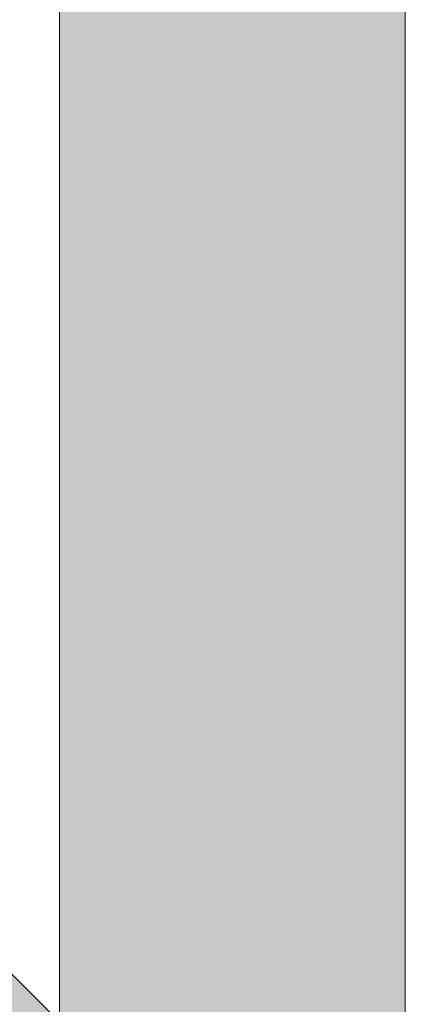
# Model space of a CAD drawing. Header units: millimetres. Extents: x -2200 to 20713, y -2973 to 10107.
# Tile 28 of 33: x 12410 to 12729, y 6855 to 7667. Entities that reach past the tile are written whole.
import ezdxf

# ---------------------------------------------------------------- set-up
doc = ezdxf.new("R2010")
doc.units = ezdxf.units.MM
doc.layers.add('FILL-WHITE', color=7, linetype='Continuous')
doc.layers.add('LINE-CORE', color=7, linetype='Continuous')

msp = doc.modelspace()

# ---------------------------------------------------------------- hatches: boundary and pattern name
at = {"layer": 'FILL-WHITE', "true_color": 0xffffff}
h = msp.add_hatch(color=256, dxfattribs=at)
h.dxf.hatch_style = 1
h.paths.add_polyline_path([(9478, 9805.3), (12447.26, 6836.04), (12447.26, 3557.6), (11696, 3557.6), (11696, 6275), (10662, 6275), (10662, 6350), (10651.87, 6511.07), (10621.67, 6669.38), (10571.91, 6822.23), (10503.44, 6967), (10417.43, 7101.21), (10315.36, 7222.57), (10198.97, 7329), (10070.25, 7418.68), (9931.41, 7490.07), (9784.81, 7541.95), (9632.98, 7573.44), (9478.5, 7584), (9324.02, 7573.44), (9172.19, 7541.95), (9025.59, 7490.07), (8886.75, 7418.68), (8758.03, 7329), (8641.64, 7222.57), (8539.57, 7101.21), (8453.56, 6967), (8385.09, 6822.23), (8335.33, 6669.38), (8305.13, 6511.07), (8295, 6350), (8295, 6275), (7260.97, 6275), (7260.97, 3557.6), (6508.76, 3557.6), (6508.76, 6836.06)])
h = msp.add_hatch(color=256, dxfattribs=at)
h.dxf.hatch_style = 1
h.paths.add_polyline_path([(9478, 9805.3), (12447.26, 6836.04), (12447.26, 3557.6), (11696, 3557.6), (11696, 6275), (10662, 6275), (10662, 6350), (10651.87, 6511.07), (10621.67, 6669.38), (10571.91, 6822.23), (10503.44, 6967), (10417.43, 7101.21), (10315.36, 7222.57), (10198.97, 7329), (10070.25, 7418.68), (9931.41, 7490.07), (9784.81, 7541.95), (9632.98, 7573.44), (9478.5, 7584), (9324.02, 7573.44), (9172.19, 7541.95), (9025.59, 7490.07), (8886.75, 7418.68), (8758.03, 7329), (8641.64, 7222.57), (8539.57, 7101.21), (8453.56, 6967), (8385.09, 6822.23), (8335.33, 6669.38), (8305.13, 6511.07), (8295, 6350), (8295, 6275), (7260.97, 6275), (7260.97, 3557.6), (6508.76, 3557.6), (6508.76, 6836.06)])
h = msp.add_hatch(color=256, dxfattribs=at)
h.dxf.hatch_style = 1
h.paths.add_polyline_path([(12443.01, 9227), (12728.76, 9227), (12728.76, 6674.08), (12443.01, 6674.08)])
h = msp.add_hatch(color=256, dxfattribs=at)
h.dxf.hatch_style = 1
h.paths.add_polyline_path([(12443.01, 9227), (12728.76, 9227), (12728.76, 3350), (12443.01, 3350)])
h = msp.add_hatch(color=256, dxfattribs=at)
h.dxf.hatch_style = 1
h.paths.add_polyline_path([(12443.01, 8900.5), (12728.76, 8900.5), (12728.76, 6500), (12443.01, 6500)])
h = msp.add_hatch(color=256, dxfattribs=at)
h.dxf.hatch_style = 1
h.paths.add_polyline_path([(12728.76, 8900.5), (12728.76, 6500), (12443.01, 6500), (12443.01, 8900.5)])

# ---------------------------------------------------------------- linework, layer by layer
at = {"layer": 'LINE-CORE', "lineweight": 5}
msp.add_lwpolyline([(9478, 9805.3), (12447.26, 6836.04), (12447.26, 3557.6), (11696, 3557.6)], dxfattribs=at)
msp.add_lwpolyline([(9478, 9805.3), (12447.26, 6836.04), (12447.26, 3557.6), (11696, 3557.6)], dxfattribs=at)
for points in [[(12443.01, 9227), (12728.76, 9227), (12728.76, 6674.08), (12443.01, 6674.08)], [(12443.01, 9227), (12728.76, 9227), (12728.76, 3350), (12443.01, 3350)], [(12443.01, 8900.5), (12728.76, 8900.5), (12728.76, 6500), (12443.01, 6500)], [(12728.76, 8900.5), (12728.76, 6500), (12443.01, 6500), (12443.01, 8900.5)]]:
    msp.add_lwpolyline(points, close=True, dxfattribs=at)

doc.saveas('drawing.dxf')
